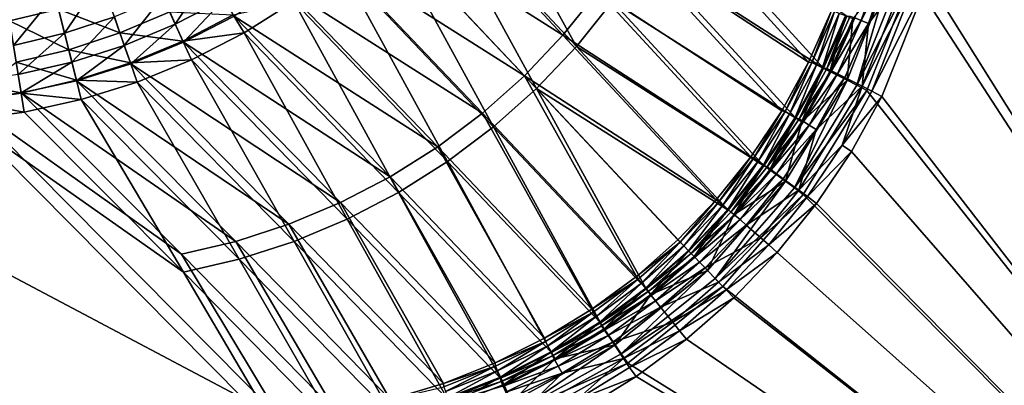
# Model space of a CAD drawing. Header units: metres. Extents: x 0 to 1050, y 0 to 700.
# Tile 29 of 50: x 823 to 972, y 81 to 136. Entities that reach past the tile are written whole.
import ezdxf

# ---------------------------------------------------------------- set-up
doc = ezdxf.new("R2010")
doc.units = ezdxf.units.M

msp = doc.modelspace()

# ---------------------------------------------------------------- linework, layer by layer
at = {"layer": 'None'}
for points in [[(1050, 0), (972.640808, 302.432587), (970.39093, 254.912476)], [(970.39093, 254.912476), (966.643555, 207.486954), (1050, 0)], [(1047, 3, -3), (969.176636, 207.534103, -3), (972.915222, 254.944244, -3)], [(966.643555, 207.486954), (961.402527, 160.203201), (1050, 0)], [(963.947815, 160.265106, -3), (969.176636, 207.534103, -3), (1047, 3, -3)], [(884.031738, 156.208832, -304.111877), (889.51825, 163.170898, -303.954651), (906.932983, 131.746323, -158.443451)], [(906.932983, 131.746323, -158.443451), (889.51825, 163.170898, -303.954651), (912.397888, 138.538864, -158.197037)], [(1050, 0), (961.402527, 160.203201), (957.566284, 142.198288)], [(960.010254, 141.763565, -3), (963.947815, 160.265106, -3), (1047, 3, -3)], [(881.82666, 158.145981, -303.438507), (875.920898, 151.848206, -303.488831), (904.906067, 133.467529, -156.609222)], [(881.82666, 158.145981, -303.438507), (904.906067, 133.467529, -156.609222), (910.211548, 140.061142, -156.370071)], [(877.973877, 149.750061, -304.164368), (884.031738, 156.208832, -304.111877), (900.926147, 125.426575, -158.525986)], [(900.926147, 125.426575, -158.525986), (884.031738, 156.208832, -304.111877), (906.932983, 131.746323, -158.443451)], [(914.954468, 147.067368, -155.973633), (941.964844, 129.369141, -7.911007), (919.098145, 154.439926, -155.421707)], [(921.551208, 153.35141, -157.219925), (944.222229, 128.456985, -10.910807), (917.283264, 145.756454, -157.788589)], [(941.964844, 129.369141, -7.911007), (945.391174, 137.032654, -7.978573), (919.098145, 154.439926, -155.421707)], [(947.751221, 136.352722, -10.978406), (944.222229, 128.456985, -10.910807), (921.551208, 153.35141, -157.219925)], [(875.920898, 151.848206, -303.488831), (869.496277, 146.080688, -303.43866), (899.074585, 127.33284, -156.689346)], [(875.920898, 151.848206, -303.488831), (899.074585, 127.33284, -156.689346), (904.906067, 133.467529, -156.609222)], [(871.384949, 143.834, -304.112061), (877.973877, 149.750061, -304.164368), (894.417114, 119.625397, -158.443451)], [(894.417114, 119.625397, -158.443451), (877.973877, 149.750061, -304.164368), (900.926147, 125.426575, -158.525986)], [(869.496277, 146.080688, -303.43866), (862.603699, 140.888397, -303.288361), (892.755737, 121.70153, -156.609222)], [(869.496277, 146.080688, -303.43866), (892.755737, 121.70153, -156.609222), (899.074585, 127.33284, -156.689346)], [(910.211548, 140.061142, -156.370071), (937.913269, 122.056129, -7.857856), (914.954468, 147.067368, -155.973633)], [(917.283264, 145.756454, -157.788589), (940.049011, 120.922302, -10.857621), (912.397888, 138.538864, -158.197037)], [(937.913269, 122.056129, -7.857856), (941.964844, 129.369141, -7.911007), (914.954468, 147.067368, -155.973633)], [(944.222229, 128.456985, -10.910807), (940.049011, 120.922302, -10.857621), (917.283264, 145.756454, -157.788589)], [(828.761414, 137.386963, -331.163452), (821.376709, 135.596359, -330.851837), (820.145691, 143.244614, -338.497833)], [(851.540955, 142.962875, -321.718048), (844.507751, 139.276535, -321.492889), (846.380798, 135.089615, -312.399323)], [(853.786316, 138.936813, -312.685913), (851.540955, 142.962875, -321.718048), (846.380798, 135.089615, -312.399323)], [(864.305237, 138.500076, -303.955017), (871.384949, 143.834, -304.112061), (887.452942, 114.380951, -158.197037)], [(887.452942, 114.380951, -158.197037), (871.384949, 143.834, -304.112061), (894.417114, 119.625397, -158.443451)], [(947.809387, 126.65036, -0.572856), (949.282349, 125.915207, -0.144574), (954.350098, 143.211624, -0.585652)], [(947.809387, 126.65036, -0.572856), (954.350098, 143.211624, -0.585652), (948.678711, 135.888168, -2.2476)], [(949.901428, 135.665924, -6.434474), (948.965149, 136.037537, -7.813604), (952.769165, 143.993393, -6.473814)], [(949.282349, 125.915207, -0.144574), (955.942261, 142.730133, -0.147841), (954.350098, 143.211624, -0.585652)], [(949.282349, 125.915207, -0.144574), (957.566284, 142.198288), (955.942261, 142.730133, -0.147841)], [(949.901428, 135.665924, -6.434474), (952.769165, 143.993393, -6.473814), (953.944458, 143.638245, -5.273922)], [(951.040955, 135.213623, -5.24755), (949.901428, 135.665924, -6.434474), (953.944458, 143.638245, -5.273922)], [(950.069946, 125.744583, -3.572839), (951.040955, 135.213623, -5.24755), (956.794128, 142.77713, -3.585643)], [(956.794128, 142.77713, -3.585643), (958.386414, 142.295975, -3.147839), (950.069946, 125.744583, -3.572839)], [(951.040955, 135.213623, -5.24755), (953.944458, 143.638245, -5.273922), (956.794128, 142.77713, -3.585643)], [(835.228455, 141.910965, -329.457825), (828.207886, 139.589478, -329.203278), (829.678467, 133.736084, -320.860107)], [(837.205811, 136.196274, -321.206238), (835.228455, 141.910965, -329.457825), (829.678467, 133.736084, -320.860107)], [(950.761108, 125.094315), (957.566284, 142.198288), (949.282349, 125.915207, -0.144574)], [(958.386414, 142.295975, -3.147839), (951.54303, 125.009689, -3.14457), (950.069946, 125.744583, -3.572839)], [(957.566284, 142.198288), (950.761108, 125.094315), (1050, 0)], [(958.386414, 142.295975, -3.147839), (960.010254, 141.763565, -3), (951.54303, 125.009689, -3.14457)], [(960.010254, 141.763565, -3), (953.021057, 124.187347, -3), (951.54303, 125.009689, -3.14457)], [(953.021057, 124.187347, -3), (960.010254, 141.763565, -3), (1047, 3, -3)], [(838.044067, 133.774918, -322.766541), (828.761414, 137.386963, -331.163452), (835.967834, 139.77533, -331.430725)], [(845.550781, 136.945755, -323.067535), (838.044067, 133.774918, -322.766541), (835.967834, 139.77533, -331.430725)], [(862.603699, 140.888397, -303.288361), (855.298035, 136.310974, -303.039703), (885.995056, 116.610611, -156.370071)], [(862.603699, 140.888397, -303.288361), (885.995056, 116.610611, -156.370071), (892.755737, 121.70153, -156.609222)], [(904.906067, 133.467529, -156.609222), (933.245239, 115.109085, -7.819674), (910.211548, 140.061142, -156.370071)], [(933.245239, 115.109085, -7.819674), (937.913269, 122.056129, -7.857856), (910.211548, 140.061142, -156.370071)], [(828.207886, 139.589478, -329.203278), (821.013977, 137.851059, -328.906525), (821.971375, 131.90715, -320.456909)], [(829.678467, 133.736084, -320.860107), (828.207886, 139.589478, -329.203278), (821.971375, 131.90715, -320.456909)], [(844.507751, 139.276535, -321.492889), (837.205811, 136.196274, -321.206238), (838.695435, 131.890366, -312.034821)], [(846.380798, 135.089615, -312.399323), (844.507751, 139.276535, -321.492889), (838.695435, 131.890366, -312.034821)], [(846.380798, 135.089615, -312.399323), (847.637329, 132.382278, -302.695007), (853.786316, 138.936813, -312.685913)], [(847.637329, 132.382278, -302.695007), (855.298035, 136.310974, -303.039703), (853.786316, 138.936813, -312.685913)], [(864.305237, 138.500076, -303.955017), (856.77533, 133.787689, -303.693207), (855.138977, 136.511597, -313.82019)], [(856.77533, 133.787689, -303.693207), (864.305237, 138.500076, -303.955017), (880.082458, 109.729446, -157.788589)], [(880.082458, 109.729446, -157.788589), (864.305237, 138.500076, -303.955017), (887.452942, 114.380951, -158.197037)], [(912.397888, 138.538864, -158.197037), (935.240479, 113.764648, -10.819419), (906.932983, 131.746323, -158.443451)], [(940.049011, 120.922302, -10.857621), (935.240479, 113.764648, -10.819419), (912.397888, 138.538864, -158.197037)], [(830.305481, 131.240891, -322.403107), (821.376709, 135.596359, -330.851837), (828.761414, 137.386963, -331.163452)], [(838.044067, 133.774918, -322.766541), (830.305481, 131.240891, -322.403107), (828.761414, 137.386963, -331.163452)], [(847.517517, 132.549484, -313.519287), (838.044067, 133.774918, -322.766541), (845.550781, 136.945755, -323.067535)], [(855.138977, 136.511597, -313.82019), (847.517517, 132.549484, -313.519287), (845.550781, 136.945755, -323.067535)], [(945.391174, 137.032654, -7.978573), (941.964844, 129.369141, -7.911007), (942.486145, 129.307236, -6.289918)], [(945.898743, 136.992096, -6.346247), (945.391174, 137.032654, -7.978573), (942.486145, 129.307236, -6.289918)], [(945.898743, 136.992096, -6.346247), (942.486145, 129.307236, -6.289918), (943.168396, 128.966721, -4.769401)], [(943.168396, 128.966721, -4.769401), (946.603088, 136.712463, -4.813706), (945.898743, 136.992096, -6.346247)], [(830.305481, 131.240891, -322.403107), (822.382019, 129.355255, -321.979767), (821.376709, 135.596359, -330.851837)], [(837.205811, 136.196274, -321.206238), (829.678467, 133.736084, -320.860107), (830.779419, 129.353683, -311.595123)], [(838.695435, 131.890366, -312.034821), (837.205811, 136.196274, -321.206238), (830.779419, 129.353683, -311.595123)], [(856.77533, 133.787689, -303.693207), (847.517517, 132.549484, -313.519287), (855.138977, 136.511597, -313.82019)], [(855.298035, 136.310974, -303.039703), (847.637329, 132.382278, -302.695007), (878.840027, 112.095245, -155.973633)], [(855.298035, 136.310974, -303.039703), (878.840027, 112.095245, -155.973633), (885.995056, 116.610611, -156.370071)], [(944.070984, 128.516235, -3.401987), (946.603088, 136.712463, -4.813706), (943.168396, 128.966721, -4.769401)], [(944.070984, 128.516235, -3.401987), (947.539307, 136.340683, -3.434549), (946.603088, 136.712463, -4.813706)], [(945.166504, 127.969452, -2.225782), (947.539307, 136.340683, -3.434549), (944.070984, 128.516235, -3.401987)], [(944.222229, 128.456985, -10.910807), (947.751221, 136.352722, -10.978406), (944.746277, 128.400558, -9.289756)], [(944.746277, 128.400558, -9.289756), (947.751221, 136.352722, -10.978406), (948.260803, 136.317032, -9.346116)], [(944.746277, 128.400558, -9.289756), (948.260803, 136.317032, -9.346116), (948.965149, 136.037537, -7.813604)], [(945.428589, 128.06015, -7.769273), (944.746277, 128.400558, -9.289756), (948.965149, 136.037537, -7.813604)], [(945.166504, 127.969452, -2.225782), (948.678711, 135.888168, -2.2476), (947.539307, 136.340683, -3.434549)], [(947.809387, 126.65036, -0.572856), (948.678711, 135.888168, -2.2476), (945.166504, 127.969452, -2.225782)], [(945.428589, 128.06015, -7.769273), (948.965149, 136.037537, -7.813604), (949.901428, 135.665924, -6.434474)], [(946.331299, 127.60981, -6.401894), (945.428589, 128.06015, -7.769273), (949.901428, 135.665924, -6.434474)], [(946.331299, 127.60981, -6.401894), (949.901428, 135.665924, -6.434474), (951.040955, 135.213623, -5.24755)], [(839.608154, 129.253708, -313.136566), (830.305481, 131.240891, -322.403107), (838.044067, 133.774918, -322.766541)], [(847.517517, 132.549484, -313.519287), (839.608154, 129.253708, -313.136566), (838.044067, 133.774918, -322.766541)], [(838.695435, 131.890366, -312.034821), (839.681458, 129.129745, -302.256531), (846.380798, 135.089615, -312.399323)], [(839.681458, 129.129745, -302.256531), (847.637329, 132.382278, -302.695007), (846.380798, 135.089615, -312.399323)], [(856.77533, 133.787689, -303.693207), (848.852661, 129.732956, -303.328522), (847.517517, 132.549484, -313.519287)], [(848.852661, 129.732956, -303.328522), (856.77533, 133.787689, -303.693207), (872.354614, 105.707123, -157.219925)], [(872.354614, 105.707123, -157.219925), (856.77533, 133.787689, -303.693207), (880.082458, 109.729446, -157.788589)], [(947.42688, 127.06321, -5.225719), (946.331299, 127.60981, -6.401894), (951.040955, 135.213623, -5.24755)], [(947.42688, 127.06321, -5.225719), (951.040955, 135.213623, -5.24755), (950.069946, 125.744583, -3.572839)], [(829.678467, 133.736084, -320.860107), (821.971375, 131.90715, -320.456909), (822.683655, 127.490753, -311.083496)], [(830.779419, 129.353683, -311.595123), (829.678467, 133.736084, -320.860107), (822.683655, 127.490753, -311.083496)], [(848.852661, 129.732956, -303.328522), (839.608154, 129.253708, -313.136566), (847.517517, 132.549484, -313.519287)], [(847.637329, 132.382278, -302.695007), (839.681458, 129.129745, -302.256531), (871.338196, 108.190582, -155.421707)], [(847.637329, 132.382278, -302.695007), (871.338196, 108.190582, -155.421707), (878.840027, 112.095245, -155.973633)], [(899.074585, 127.33284, -156.689346), (928.017395, 108.611458, -7.796795), (904.906067, 133.467529, -156.609222)], [(928.017395, 108.611458, -7.796795), (933.245239, 115.109085, -7.819674), (904.906067, 133.467529, -156.609222)], [(831.461487, 126.639374, -312.674896), (822.382019, 129.355255, -321.979767), (830.305481, 131.240891, -322.403107)], [(839.608154, 129.253708, -313.136566), (831.461487, 126.639374, -312.674896), (830.305481, 131.240891, -322.403107)], [(830.779419, 129.353683, -311.595123), (831.492615, 126.574982, -301.727722), (838.695435, 131.890366, -312.034821)], [(831.492615, 126.574982, -301.727722), (839.681458, 129.129745, -302.256531), (838.695435, 131.890366, -312.034821)], [(906.932983, 131.746323, -158.443451), (929.855103, 107.070023, -10.79653), (900.926147, 125.426575, -158.525986)], [(935.240479, 113.764648, -10.819419), (929.855103, 107.070023, -10.79653), (906.932983, 131.746323, -158.443451)], [(823.129883, 124.718033, -312.137695), (814.678833, 123.497925, -311.531067), (822.382019, 129.355255, -321.979767)], [(831.461487, 126.639374, -312.674896), (823.129883, 124.718033, -312.137695), (822.382019, 129.355255, -321.979767)], [(822.683655, 127.490753, -311.083496), (823.134155, 124.733688, -301.113281), (830.779419, 129.353683, -311.595123)], [(823.134155, 124.733688, -301.113281), (831.492615, 126.574982, -301.727722), (830.779419, 129.353683, -311.595123)], [(848.852661, 129.732956, -303.328522), (840.621216, 126.366791, -302.865814), (839.608154, 129.253708, -313.136566)], [(840.621216, 126.366791, -302.865814), (848.852661, 129.732956, -303.328522), (864.322083, 102.347107, -156.493988)], [(864.322083, 102.347107, -156.493988), (848.852661, 129.732956, -303.328522), (872.354614, 105.707123, -157.219925)], [(941.964844, 129.369141, -7.911007), (937.913269, 122.056129, -7.857856), (938.41803, 121.931969, -6.245563)], [(942.486145, 129.307236, -6.289918), (941.964844, 129.369141, -7.911007), (938.41803, 121.931969, -6.245563)], [(939.071838, 121.532578, -4.734535), (942.486145, 129.307236, -6.289918), (938.41803, 121.931969, -6.245563)], [(942.486145, 129.307236, -6.289918), (939.071838, 121.532578, -4.734535), (943.168396, 128.966721, -4.769401)], [(840.621216, 126.366791, -302.865814), (831.461487, 126.639374, -312.674896), (839.608154, 129.253708, -313.136566)], [(839.681458, 129.129745, -302.256531), (831.492615, 126.574982, -301.727722), (863.540527, 104.928795, -154.717117)], [(839.681458, 129.129745, -302.256531), (863.540527, 104.928795, -154.717117), (871.338196, 108.190582, -155.421707)], [(943.168396, 128.966721, -4.769401), (939.071838, 121.532578, -4.734535), (939.933594, 121.006203, -3.376378)], [(939.933594, 121.006203, -3.376378), (944.070984, 128.516235, -3.401987), (943.168396, 128.966721, -4.769401)], [(940.977295, 120.368698, -2.20863), (944.070984, 128.516235, -3.401987), (939.933594, 121.006203, -3.376378)], [(940.049011, 120.922302, -10.857621), (944.222229, 128.456985, -10.910807), (940.556519, 120.802917, -9.245374)], [(940.556519, 120.802917, -9.245374), (944.222229, 128.456985, -10.910807), (944.746277, 128.400558, -9.289756)], [(940.556519, 120.802917, -9.245374), (944.746277, 128.400558, -9.289756), (945.428589, 128.06015, -7.769273)], [(941.210327, 120.40361, -7.734386), (940.556519, 120.802917, -9.245374), (945.428589, 128.06015, -7.769273)], [(940.977295, 120.368698, -2.20863), (945.166504, 127.969452, -2.225782), (944.070984, 128.516235, -3.401987)], [(940.977295, 120.368698, -2.20863), (947.809387, 126.65036, -0.572856), (945.166504, 127.969452, -2.225782)], [(941.210327, 120.40361, -7.734386), (945.428589, 128.06015, -7.769273), (946.331299, 127.60981, -6.401894)], [(822.683655, 127.490753, -311.083496), (814.471497, 126.315277, -310.52121), (823.134155, 124.733688, -301.113281)], [(832.167358, 123.719719, -302.310089), (823.129883, 124.718033, -312.137695), (831.461487, 126.639374, -312.674896)], [(831.492615, 126.574982, -301.727722), (823.134155, 124.733688, -301.113281), (855.512695, 102.33004, -153.867004)], [(840.621216, 126.366791, -302.865814), (832.167358, 123.719719, -302.310089), (831.461487, 126.639374, -312.674896)], [(831.492615, 126.574982, -301.727722), (855.512695, 102.33004, -153.867004), (863.540527, 104.928795, -154.717117)], [(832.167358, 123.719719, -302.310089), (840.621216, 126.366791, -302.865814), (856.052368, 99.670189, -155.618118)], [(856.052368, 99.670189, -155.618118), (840.621216, 126.366791, -302.865814), (864.322083, 102.347107, -156.493988)], [(892.755737, 121.70153, -156.609222), (915.98468, 97.074516, -7.796763), (899.074585, 127.33284, -156.689346)], [(915.98468, 97.074516, -7.796763), (922.249084, 102.584038, -7.788944), (899.074585, 127.33284, -156.689346)], [(899.074585, 127.33284, -156.689346), (922.249084, 102.584038, -7.788944), (928.017395, 108.611458, -7.796795)], [(938.511414, 111.402702, -0.565025), (939.829041, 110.43383, -0.142577), (947.809387, 126.65036, -0.572856)], [(938.511414, 111.402702, -0.565025), (947.809387, 126.65036, -0.572856), (940.977295, 120.368698, -2.20863)], [(939.829041, 110.43383, -0.142577), (949.282349, 125.915207, -0.144574), (947.809387, 126.65036, -0.572856)], [(942.072144, 119.877365, -6.376269), (941.210327, 120.40361, -7.734386), (946.331299, 127.60981, -6.401894)], [(946.331299, 127.60981, -6.401894), (947.42688, 127.06321, -5.225719), (942.072144, 119.877365, -6.376269)], [(942.072144, 119.877365, -6.376269), (947.42688, 127.06321, -5.225719), (943.115967, 119.240013, -5.208557)], [(943.115967, 119.240013, -5.208557), (947.42688, 127.06321, -5.225719), (950.069946, 125.744583, -3.572839)], [(814.471497, 126.315277, -310.52121), (814.670166, 123.615669, -300.418884), (823.134155, 124.733688, -301.113281)], [(900.926147, 125.426575, -158.525986), (917.459412, 95.183228, -10.796497), (894.417114, 119.625397, -158.443451)], [(929.855103, 107.070023, -10.79653), (923.912842, 100.859818, -10.78867), (900.926147, 125.426575, -158.525986)], [(900.926147, 125.426575, -158.525986), (923.912842, 100.859818, -10.78867), (917.459412, 95.183228, -10.796497)], [(939.829041, 110.43383, -0.142577), (950.761108, 125.094315), (949.282349, 125.915207, -0.144574)], [(941.154602, 109.391922), (950.761108, 125.094315), (939.829041, 110.43383, -0.142577)], [(940.509766, 110.062843, -3.565003), (943.115967, 119.240013, -5.208557), (950.069946, 125.744583, -3.572839)], [(940.509766, 110.062843, -3.565003), (950.069946, 125.744583, -3.572839), (947.029419, 116.850655, -3.143408)], [(950.761108, 125.094315), (941.154602, 109.391922), (1050, 0)], [(950.069946, 125.744583, -3.572839), (951.54303, 125.009689, -3.14457), (947.029419, 116.850655, -3.143408)], [(951.54303, 125.009689, -3.14457), (953.021057, 124.187347, -3), (947.029419, 116.850655, -3.143408)], [(814.670166, 123.615669, -300.418884), (776.614746, 121.000076, -300.418884), (862.240601, 75.704041, -8.263499)], [(823.134155, 124.733688, -301.113281), (814.670166, 123.615669, -300.418884), (847.323914, 100.411476, -152.879562)], [(814.670166, 123.615669, -300.418884), (862.240601, 75.704041, -8.263499), (847.323914, 100.411476, -152.879562)], [(823.57312, 121.819252, -301.666443), (814.678833, 123.497925, -311.531067), (823.129883, 124.718033, -312.137695)], [(823.57312, 121.819252, -301.666443), (814.91095, 120.671349, -300.941956), (814.678833, 123.497925, -311.531067)], [(832.167358, 123.719719, -302.310089), (823.57312, 121.819252, -301.666443), (823.129883, 124.718033, -312.137695)], [(823.134155, 124.733688, -301.113281), (847.323914, 100.411476, -152.879562), (855.512695, 102.33004, -153.867004)], [(823.57312, 121.819252, -301.666443), (832.167358, 123.719719, -302.310089), (847.616882, 97.694046, -154.600739)], [(847.616882, 97.694046, -154.600739), (832.167358, 123.719719, -302.310089), (856.052368, 99.670189, -155.618118)], [(953.021057, 124.187347, -3), (948.43219, 115.907936, -3), (947.029419, 116.850655, -3.143408)], [(1047, 3, -3), (948.43219, 115.907936, -3), (953.021057, 124.187347, -3)], [(937.913269, 122.056129, -7.857856), (933.245239, 115.109085, -7.819674), (933.72583, 114.922089, -6.213499)], [(938.41803, 121.931969, -6.245563), (937.913269, 122.056129, -7.857856), (933.72583, 114.922089, -6.213499)], [(938.41803, 121.931969, -6.245563), (933.72583, 114.922089, -6.213499), (934.345093, 114.466606, -4.709346)], [(934.345093, 114.466606, -4.709346), (939.071838, 121.532578, -4.734535), (938.41803, 121.931969, -6.245563)], [(775.383179, 66.78186, -11.263518), (814.91095, 120.671349, -300.941956), (862.091431, 73.165131, -11.2635)], [(776.614746, 121.000076, -300.418884), (775.485535, 69.310524, -8.263518), (862.240601, 75.704041, -8.263499)], [(814.91095, 120.671349, -300.941956), (823.57312, 121.819252, -301.666443), (847.616882, 97.694046, -154.600739)], [(847.616882, 97.694046, -154.600739), (862.091431, 73.165131, -11.2635), (814.91095, 120.671349, -300.941956)], [(885.995056, 116.610611, -156.370071), (909.274597, 92.125526, -7.8197), (892.755737, 121.70153, -156.609222)], [(909.274597, 92.125526, -7.8197), (915.98468, 97.074516, -7.796763), (892.755737, 121.70153, -156.609222)], [(935.159119, 113.86792, -3.357886), (939.071838, 121.532578, -4.734535), (934.345093, 114.466606, -4.709346)], [(939.071838, 121.532578, -4.734535), (935.159119, 113.86792, -3.357886), (939.933594, 121.006203, -3.376378)], [(939.933594, 121.006203, -3.376378), (935.159119, 113.86792, -3.357886), (936.143555, 113.143929, -2.196251)], [(935.240479, 113.764648, -10.819419), (940.049011, 120.922302, -10.857621), (935.723694, 113.581612, -9.213289)], [(935.723694, 113.581612, -9.213289), (940.049011, 120.922302, -10.857621), (940.556519, 120.802917, -9.245374)], [(935.723694, 113.581612, -9.213289), (940.556519, 120.802917, -9.245374), (941.210327, 120.40361, -7.734386)], [(936.343018, 113.126198, -7.709181), (935.723694, 113.581612, -9.213289), (941.210327, 120.40361, -7.734386)], [(936.143555, 113.143929, -2.196251), (940.977295, 120.368698, -2.20863), (939.933594, 121.006203, -3.376378)], [(936.343018, 113.126198, -7.709181), (941.210327, 120.40361, -7.734386), (942.072144, 119.877365, -6.376269)], [(894.417114, 119.625397, -158.443451), (910.546692, 90.084152, -10.819446), (887.452942, 114.380951, -158.197037)], [(917.459412, 95.183228, -10.796497), (910.546692, 90.084152, -10.819446), (894.417114, 119.625397, -158.443451)], [(938.511414, 111.402702, -0.565025), (940.977295, 120.368698, -2.20863), (936.143555, 113.143929, -2.196251)], [(937.157104, 112.527611, -6.357765), (936.343018, 113.126198, -7.709181), (942.072144, 119.877365, -6.376269)], [(937.157104, 112.527611, -6.357765), (942.072144, 119.877365, -6.376269), (943.115967, 119.240013, -5.208557)], [(937.157104, 112.527611, -6.357765), (943.115967, 119.240013, -5.208557), (938.141663, 111.803749, -5.19617)], [(938.141663, 111.803749, -5.19617), (943.115967, 119.240013, -5.208557), (940.509766, 110.062843, -3.565003)], [(878.840027, 112.095245, -155.973633), (902.139465, 87.754631, -7.857841), (885.995056, 116.610611, -156.370071)], [(902.139465, 87.754631, -7.857841), (909.274597, 92.125526, -7.8197), (885.995056, 116.610611, -156.370071)], [(940.509766, 110.062843, -3.565003), (947.029419, 116.850655, -3.143408), (941.827454, 109.094154, -3.142572)], [(947.029419, 116.850655, -3.143408), (948.43219, 115.907936, -3), (941.827454, 109.094154, -3.142572)], [(933.245239, 115.109085, -7.819674), (928.017395, 108.611458, -7.796795), (928.445557, 108.335114, -6.19403)], [(933.72583, 114.922089, -6.213499), (933.245239, 115.109085, -7.819674), (928.445557, 108.335114, -6.19403)], [(933.72583, 114.922089, -6.213499), (928.445557, 108.335114, -6.19403), (929.024597, 107.827072, -4.69406)], [(933.72583, 114.922089, -6.213499), (929.024597, 107.827072, -4.69406), (934.345093, 114.466606, -4.709346)], [(934.345093, 114.466606, -4.709346), (929.024597, 107.827072, -4.69406), (929.784485, 107.160355, -3.346669)], [(929.784485, 107.160355, -3.346669), (935.159119, 113.86792, -3.357886), (934.345093, 114.466606, -4.709346)], [(948.43219, 115.907936, -3), (943.152405, 108.051178, -3), (941.827454, 109.094154, -3.142572)], [(943.152405, 108.051178, -3), (948.43219, 115.907936, -3), (1047, 3, -3)], [(887.452942, 114.380951, -158.197037), (903.196106, 85.580727, -10.857605), (880.082458, 109.729446, -157.788589)], [(910.546692, 90.084152, -10.819446), (903.196106, 85.580727, -10.857605), (887.452942, 114.380951, -158.197037)], [(930.702698, 106.35482, -2.188746), (935.159119, 113.86792, -3.357886), (929.784485, 107.160355, -3.346669)], [(929.855103, 107.070023, -10.79653), (935.240479, 113.764648, -10.819419), (930.285095, 106.795906, -9.193808)], [(930.285095, 106.795906, -9.193808), (935.240479, 113.764648, -10.819419), (935.723694, 113.581612, -9.213289)], [(930.285095, 106.795906, -9.193808), (935.723694, 113.581612, -9.213289), (936.343018, 113.126198, -7.709181)], [(930.864197, 106.28791, -7.693885), (930.285095, 106.795906, -9.193808), (936.343018, 113.126198, -7.709181)], [(935.159119, 113.86792, -3.357886), (930.702698, 106.35482, -2.188746), (936.143555, 113.143929, -2.196251)], [(930.702698, 106.35482, -2.188746), (938.511414, 111.402702, -0.565025), (936.143555, 113.143929, -2.196251)], [(930.864197, 106.28791, -7.693885), (936.343018, 113.126198, -7.709181), (937.157104, 112.527611, -6.357765)], [(871.338196, 108.190582, -155.421707), (894.666565, 84.015602, -7.911008), (878.840027, 112.095245, -155.973633)], [(894.666565, 84.015602, -7.911008), (902.139465, 87.754631, -7.857841), (878.840027, 112.095245, -155.973633)], [(931.624207, 105.621262, -6.346541), (930.864197, 106.28791, -7.693885), (937.157104, 112.527611, -6.357765)], [(931.624207, 105.621262, -6.346541), (937.157104, 112.527611, -6.357765), (938.141663, 111.803749, -5.19617)], [(931.624207, 105.621262, -6.346541), (938.141663, 111.803749, -5.19617), (932.54248, 104.815834, -5.18866)], [(932.54248, 104.815834, -5.18866), (938.141663, 111.803749, -5.19617), (940.509766, 110.062843, -3.565003)], [(926.723328, 97.943321, -0.562368), (938.511414, 111.402702, -0.565025), (930.702698, 106.35482, -2.188746)], [(926.723328, 97.943321, -0.562368), (927.852905, 96.765564, -0.141902), (938.511414, 111.402702, -0.565025)], [(927.852905, 96.765564, -0.141902), (939.829041, 110.43383, -0.142577), (938.511414, 111.402702, -0.565025)], [(927.852905, 96.765564, -0.141902), (941.154602, 109.391922), (939.829041, 110.43383, -0.142577)], [(932.54248, 104.815834, -5.18866), (940.509766, 110.062843, -3.565003), (934.74939, 102.880226, -3.563015)], [(934.74939, 102.880226, -3.563015), (940.509766, 110.062843, -3.565003), (941.827454, 109.094154, -3.142572)], [(880.082458, 109.729446, -157.788589), (895.497498, 81.72831, -10.910805), (872.354614, 105.707123, -157.219925)], [(903.196106, 85.580727, -10.857605), (895.497498, 81.72831, -10.910805), (880.082458, 109.729446, -157.788589)], [(928.017395, 108.611458, -7.796795), (922.249084, 102.584038, -7.788944), (922.61322, 102.228577, -6.187459)], [(928.445557, 108.335114, -6.19403), (928.017395, 108.611458, -7.796795), (922.61322, 102.228577, -6.187459)], [(929.011841, 95.557205), (941.154602, 109.391922), (927.852905, 96.765564, -0.141902)], [(1050, 0), (941.154602, 109.391922), (929.011841, 95.557205)], [(941.827454, 109.094154, -3.142572), (935.976929, 101.803635, -3.142066), (934.74939, 102.880226, -3.563015)], [(941.827454, 109.094154, -3.142572), (943.152405, 108.051178, -3), (935.976929, 101.803635, -3.142066)], [(863.540527, 104.928795, -154.717117), (886.870361, 80.915413, -7.978595), (871.338196, 108.190582, -155.421707)], [(886.870361, 80.915413, -7.978595), (894.666565, 84.015602, -7.911008), (871.338196, 108.190582, -155.421707)], [(928.445557, 108.335114, -6.19403), (922.61322, 102.228577, -6.187459), (923.146851, 101.672226, -4.688902)], [(929.024597, 107.827072, -4.69406), (928.445557, 108.335114, -6.19403), (923.146851, 101.672226, -4.688902)], [(929.024597, 107.827072, -4.69406), (923.146851, 101.672226, -4.688902), (923.846741, 100.942482, -3.342886)], [(929.024597, 107.827072, -4.69406), (923.846741, 100.942482, -3.342886), (929.784485, 107.160355, -3.346669)], [(929.784485, 107.160355, -3.346669), (923.846741, 100.942482, -3.342886), (924.692139, 100.06105, -2.186216)], [(924.27771, 100.505058, -9.187231), (923.912842, 100.859818, -10.78867), (929.855103, 107.070023, -10.79653)], [(924.27771, 100.505058, -9.187231), (929.855103, 107.070023, -10.79653), (930.285095, 106.795906, -9.193808)], [(924.692139, 100.06105, -2.186216), (930.702698, 106.35482, -2.188746), (929.784485, 107.160355, -3.346669)], [(943.152405, 108.051178, -3), (937.219421, 100.675079, -3), (935.976929, 101.803635, -3.142066)], [(937.219421, 100.675079, -3), (943.152405, 108.051178, -3), (1047, 3, -3)], [(872.354614, 105.707123, -157.219925), (887.465759, 78.534149, -10.978426), (864.322083, 102.347107, -156.493988)], [(895.497498, 81.72831, -10.910805), (887.465759, 78.534149, -10.978426), (872.354614, 105.707123, -157.219925)], [(924.27771, 100.505058, -9.187231), (930.285095, 106.795906, -9.193808), (930.864197, 106.28791, -7.693885)], [(924.811401, 99.948738, -7.688724), (924.27771, 100.505058, -9.187231), (930.864197, 106.28791, -7.693885)], [(924.692139, 100.06105, -2.186216), (926.723328, 97.943321, -0.562368), (930.702698, 106.35482, -2.188746)], [(924.811401, 99.948738, -7.688724), (930.864197, 106.28791, -7.693885), (931.624207, 105.621262, -6.346541)], [(925.511353, 99.219048, -6.342755), (924.811401, 99.948738, -7.688724), (931.624207, 105.621262, -6.346541)], [(925.511353, 99.219048, -6.342755), (931.624207, 105.621262, -6.346541), (932.54248, 104.815834, -5.18866)], [(855.512695, 102.33004, -153.867004), (878.822021, 78.485413, -8.060449), (863.540527, 104.928795, -154.717117)], [(878.822021, 78.485413, -8.060449), (886.870361, 80.915413, -7.978595), (863.540527, 104.928795, -154.717117)], [(925.511353, 99.219048, -6.342755), (932.54248, 104.815834, -5.18866), (926.356812, 98.337692, -5.186128)], [(926.356812, 98.337692, -5.186128), (932.54248, 104.815834, -5.18866), (934.74939, 102.880226, -3.563015)], [(922.61322, 102.228577, -6.187459), (922.249084, 102.584038, -7.788944), (915.98468, 97.074516, -7.796763)], [(934.74939, 102.880226, -3.563015), (928.388123, 96.220154, -3.562345), (926.356812, 98.337692, -5.186128)], [(935.976929, 101.803635, -3.142066), (928.388123, 96.220154, -3.562345), (934.74939, 102.880226, -3.563015)], [(847.323914, 100.411476, -152.879562), (870.556396, 76.739311, -8.156161), (855.512695, 102.33004, -153.867004)], [(870.556396, 76.739311, -8.156161), (878.822021, 78.485413, -8.060449), (855.512695, 102.33004, -153.867004)], [(864.322083, 102.347107, -156.493988), (879.174194, 76.03054, -11.060328), (856.052368, 99.670189, -155.618118)], [(887.465759, 78.534149, -10.978426), (879.174194, 76.03054, -11.060328), (864.322083, 102.347107, -156.493988)], [(922.61322, 102.228577, -6.187459), (915.98468, 97.074516, -7.796763), (916.268738, 96.655998, -6.193985)], [(922.61322, 102.228577, -6.187459), (916.268738, 96.655998, -6.193985), (916.752197, 96.056282, -4.694024)], [(923.146851, 101.672226, -4.688902), (922.61322, 102.228577, -6.187459), (916.752197, 96.056282, -4.694024)], [(923.146851, 101.672226, -4.688902), (916.752197, 96.056282, -4.694024), (917.386658, 95.269188, -3.346642)], [(923.146851, 101.672226, -4.688902), (917.386658, 95.269188, -3.346642), (923.846741, 100.942482, -3.342886)], [(928.388123, 96.220154, -3.562345), (935.976929, 101.803635, -3.142066), (929.517822, 95.042511, -3.141896)], [(935.976929, 101.803635, -3.142066), (937.219421, 100.675079, -3), (929.517822, 95.042511, -3.141896)], [(847.323914, 100.411476, -152.879562), (862.240601, 75.704041, -8.263499), (870.556396, 76.739311, -8.156161)], [(856.052368, 99.670189, -155.618118), (870.658752, 74.231621, -11.156099), (847.616882, 97.694046, -154.600739)], [(879.174194, 76.03054, -11.060328), (870.658752, 74.231621, -11.156099), (856.052368, 99.670189, -155.618118)], [(923.846741, 100.942482, -3.342886), (917.386658, 95.269188, -3.346642), (918.153198, 94.318176, -2.188727)], [(917.459412, 95.183228, -10.796497), (923.912842, 100.859818, -10.78867), (924.27771, 100.505058, -9.187231)], [(917.742737, 94.764229, -9.193761), (917.459412, 95.183228, -10.796497), (924.27771, 100.505058, -9.187231)], [(924.811401, 99.948738, -7.688724), (917.742737, 94.764229, -9.193761), (924.27771, 100.505058, -9.187231)], [(918.226257, 94.164528, -7.693848), (917.742737, 94.764229, -9.193761), (924.811401, 99.948738, -7.688724)], [(923.846741, 100.942482, -3.342886), (918.153198, 94.318176, -2.188727), (924.692139, 100.06105, -2.186216)], [(924.692139, 100.06105, -2.186216), (918.153198, 94.318176, -2.188727), (926.723328, 97.943321, -0.562368)], [(925.511353, 99.219048, -6.342755), (918.226257, 94.164528, -7.693848), (924.811401, 99.948738, -7.688724)], [(937.219421, 100.675079, -3), (930.676819, 93.834274, -3), (929.517822, 95.042511, -3.141896)], [(1047, 3, -3), (930.676819, 93.834274, -3), (937.219421, 100.675079, -3)], [(918.226257, 94.164528, -7.693848), (925.511353, 99.219048, -6.342755), (918.860718, 93.377464, -6.346513)], [(918.860718, 93.377464, -6.346513), (925.511353, 99.219048, -6.342755), (926.356812, 98.337692, -5.186128)], [(926.356812, 98.337692, -5.186128), (919.627319, 92.426506, -5.188641), (918.860718, 93.377464, -6.346513)], [(928.388123, 96.220154, -3.562345), (919.627319, 92.426506, -5.188641), (926.356812, 98.337692, -5.186128)], [(870.658752, 74.231621, -11.156099), (862.091431, 73.165131, -11.2635), (847.616882, 97.694046, -154.600739)], [(915.98468, 97.074516, -7.796763), (909.274597, 92.125526, -7.8197), (916.268738, 96.655998, -6.193985)], [(916.268738, 96.655998, -6.193985), (909.274597, 92.125526, -7.8197), (909.467285, 91.654999, -6.213412)], [(916.268738, 96.655998, -6.193985), (909.467285, 91.654999, -6.213412), (909.896545, 91.017303, -4.709277)], [(916.752197, 96.056282, -4.694024), (916.268738, 96.655998, -6.193985), (909.896545, 91.017303, -4.709277)], [(918.153198, 94.318176, -2.188727), (912.783997, 86.726776, -0.565014), (926.723328, 97.943321, -0.562368)], [(926.723328, 97.943321, -0.562368), (912.783997, 86.726776, -0.565014), (913.697083, 85.369919, -0.142574)], [(927.852905, 96.765564, -0.141902), (926.723328, 97.943321, -0.562368), (913.697083, 85.369919, -0.142574)], [(913.697083, 85.369919, -0.142574), (929.011841, 95.557205), (927.852905, 96.765564, -0.141902)], [(910.460754, 90.179008, -3.357834), (916.752197, 96.056282, -4.694024), (909.896545, 91.017303, -4.709277)], [(916.752197, 96.056282, -4.694024), (910.460754, 90.179008, -3.357834), (917.386658, 95.269188, -3.346642)], [(917.386658, 95.269188, -3.346642), (910.460754, 90.179008, -3.357834), (911.143066, 89.165192, -2.196215)], [(910.546692, 90.084152, -10.819446), (917.459412, 95.183228, -10.796497), (917.742737, 94.764229, -9.193761)], [(917.386658, 95.269188, -3.346642), (911.143066, 89.165192, -2.196215), (918.153198, 94.318176, -2.188727)], [(914.682739, 84.002251), (929.011841, 95.557205), (913.697083, 85.369919, -0.142574)], [(929.011841, 95.557205), (914.682739, 84.002251), (1050, 0)], [(919.627319, 92.426506, -5.188641), (928.388123, 96.220154, -3.562345), (921.469543, 90.141075, -3.563009)], [(921.469543, 90.141075, -3.563009), (928.388123, 96.220154, -3.562345), (929.517822, 95.042511, -3.141896)], [(910.736938, 89.612183, -9.2132), (910.546692, 90.084152, -10.819446), (917.742737, 94.764229, -9.193761)], [(910.736938, 89.612183, -9.2132), (917.742737, 94.764229, -9.193761), (918.226257, 94.164528, -7.693848)], [(910.736938, 89.612183, -9.2132), (918.226257, 94.164528, -7.693848), (911.16626, 88.974487, -7.709109)], [(918.153198, 94.318176, -2.188727), (911.143066, 89.165192, -2.196215), (912.783997, 86.726776, -0.565014)], [(911.16626, 88.974487, -7.709109), (918.226257, 94.164528, -7.693848), (918.860718, 93.377464, -6.346513)], [(921.469543, 90.141075, -3.563009), (929.517822, 95.042511, -3.141896), (922.494202, 88.869873, -3.142064)], [(929.517822, 95.042511, -3.141896), (930.676819, 93.834274, -3), (922.494202, 88.869873, -3.142064)], [(930.676819, 93.834274, -3), (923.570313, 87.581497, -3), (922.494202, 88.869873, -3.142064)], [(923.570313, 87.581497, -3), (930.676819, 93.834274, -3), (1047, 3, -3)], [(918.860718, 93.377464, -6.346513), (911.730469, 88.136208, -6.357711), (911.16626, 88.974487, -7.709109)], [(919.627319, 92.426506, -5.188641), (911.730469, 88.136208, -6.357711), (918.860718, 93.377464, -6.346513)], [(911.730469, 88.136208, -6.357711), (919.627319, 92.426506, -5.188641), (912.412842, 87.122421, -5.196133)], [(912.412842, 87.122421, -5.196133), (919.627319, 92.426506, -5.188641), (921.469543, 90.141075, -3.563009)], [(909.274597, 92.125526, -7.8197), (902.139465, 87.754631, -7.857841), (909.467285, 91.654999, -6.213412)], [(909.467285, 91.654999, -6.213412), (902.139465, 87.754631, -7.857841), (902.267822, 87.259216, -6.24544)], [(909.467285, 91.654999, -6.213412), (902.267822, 87.259216, -6.24544), (902.639587, 86.589333, -4.734437)], [(909.896545, 91.017303, -4.709277), (909.467285, 91.654999, -6.213412), (902.639587, 86.589333, -4.734437)], [(902.639587, 86.589333, -4.734437), (903.129578, 85.706398, -3.376304), (909.896545, 91.017303, -4.709277)], [(903.129578, 85.706398, -3.376304), (910.460754, 90.179008, -3.357834), (909.896545, 91.017303, -4.709277)], [(903.722961, 84.636978, -2.20858), (910.460754, 90.179008, -3.357834), (903.129578, 85.706398, -3.376304)], [(903.196106, 85.580727, -10.857605), (910.546692, 90.084152, -10.819446), (910.736938, 89.612183, -9.2132)], [(903.321106, 85.083572, -9.245246), (903.196106, 85.580727, -10.857605), (910.736938, 89.612183, -9.2132)], [(903.321106, 85.083572, -9.245246), (910.736938, 89.612183, -9.2132), (911.16626, 88.974487, -7.709109)], [(910.460754, 90.179008, -3.357834), (903.722961, 84.636978, -2.20858), (911.143066, 89.165192, -2.196215)], [(912.412842, 87.122421, -5.196133), (921.469543, 90.141075, -3.563009), (914.053833, 84.684097, -3.564992)], [(914.053833, 84.684097, -3.564992), (921.469543, 90.141075, -3.563009), (922.494202, 88.869873, -3.142064)], [(902.139465, 87.754631, -7.857841), (894.666565, 84.015602, -7.911008), (902.267822, 87.259216, -6.24544)], [(911.16626, 88.974487, -7.709109), (903.692932, 84.413681, -7.734284), (903.321106, 85.083572, -9.245246)], [(911.730469, 88.136208, -6.357711), (903.692932, 84.413681, -7.734284), (911.16626, 88.974487, -7.709109)], [(903.692932, 84.413681, -7.734284), (911.730469, 88.136208, -6.357711), (904.182922, 83.530746, -6.376192)], [(911.143066, 89.165192, -2.196215), (903.722961, 84.636978, -2.20858), (912.783997, 86.726776, -0.565014)], [(904.182922, 83.530746, -6.376192), (911.730469, 88.136208, -6.357711), (912.412842, 87.122421, -5.196133)], [(914.053833, 84.684097, -3.564992), (922.494202, 88.869873, -3.142064), (914.966919, 83.327301, -3.142568)], [(922.494202, 88.869873, -3.142064), (923.570313, 87.581497, -3), (914.966919, 83.327301, -3.142568)], [(902.267822, 87.259216, -6.24544), (894.666565, 84.015602, -7.911008), (894.729309, 83.502281, -6.289768)], [(902.267822, 87.259216, -6.24544), (894.729309, 83.502281, -6.289768), (895.041077, 82.806389, -4.76928)], [(902.639587, 86.589333, -4.734437), (902.267822, 87.259216, -6.24544), (895.041077, 82.806389, -4.76928)], [(895.041077, 82.806389, -4.76928), (895.453491, 81.885788, -3.401897), (902.639587, 86.589333, -4.734437)], [(895.453491, 81.885788, -3.401897), (903.129578, 85.706398, -3.376304), (902.639587, 86.589333, -4.734437)], [(912.783997, 86.726776, -0.565014), (903.722961, 84.636978, -2.20858), (897.161804, 78.07283, -0.572838)], [(897.161804, 78.07283, -0.572838), (897.8349, 76.570526, -0.144568), (912.783997, 86.726776, -0.565014)], [(912.783997, 86.726776, -0.565014), (897.8349, 76.570526, -0.144568), (913.697083, 85.369919, -0.142574)], [(904.182922, 83.530746, -6.376192), (912.412842, 87.122421, -5.196133), (904.776306, 82.461342, -5.208504)], [(904.776306, 82.461342, -5.208504), (912.412842, 87.122421, -5.196133), (914.053833, 84.684097, -3.564992)], [(923.570313, 87.581497, -3), (915.953918, 81.96032, -3), (914.966919, 83.327301, -3.142568)], [(915.953918, 81.96032, -3), (923.570313, 87.581497, -3), (1047, 3, -3)], [(895.453491, 81.885788, -3.401897), (895.954163, 80.768417, -2.22572), (903.129578, 85.706398, -3.376304)], [(895.497498, 81.72831, -10.910805), (903.196106, 85.580727, -10.857605), (903.321106, 85.083572, -9.245246)], [(895.555969, 81.213058, -9.2896), (895.497498, 81.72831, -10.910805), (903.321106, 85.083572, -9.245246)], [(903.692932, 84.413681, -7.734284), (895.555969, 81.213058, -9.2896), (903.321106, 85.083572, -9.245246)], [(895.954163, 80.768417, -2.22572), (903.722961, 84.636978, -2.20858), (903.129578, 85.706398, -3.376304)], [(897.8349, 76.570526, -0.144568), (914.682739, 84.002251), (913.697083, 85.369919, -0.142574)], [(894.666565, 84.015602, -7.911008), (886.870361, 80.915413, -7.978595), (894.729309, 83.502281, -6.289768)], [(894.729309, 83.502281, -6.289768), (886.870361, 80.915413, -7.978595), (886.908813, 80.413147, -6.346083)], [(894.729309, 83.502281, -6.289768), (886.908813, 80.413147, -6.346083), (887.158813, 79.697784, -4.813575)], [(895.041077, 82.806389, -4.76928), (894.729309, 83.502281, -6.289768), (887.158813, 79.697784, -4.813575)], [(895.555969, 81.213058, -9.2896), (903.692932, 84.413681, -7.734284), (895.867737, 80.517159, -7.769148)], [(895.867737, 80.517159, -7.769148), (903.692932, 84.413681, -7.734284), (904.182922, 83.530746, -6.376192)], [(895.867737, 80.517159, -7.769148), (904.182922, 83.530746, -6.376192), (896.280212, 79.59655, -6.4018)], [(903.722961, 84.636978, -2.20858), (895.954163, 80.768417, -2.22572), (897.161804, 78.07283, -0.572838)], [(896.280212, 79.59655, -6.4018), (904.182922, 83.530746, -6.376192), (904.776306, 82.461342, -5.208504)], [(898.593384, 75.058807), (914.682739, 84.002251), (897.8349, 76.570526, -0.144568)], [(897.988464, 75.783615, -3.57282), (914.053833, 84.684097, -3.564992), (907.001038, 78.452049, -3.143403)], [(904.776306, 82.461342, -5.208504), (914.053833, 84.684097, -3.564992), (897.988464, 75.783615, -3.57282)], [(914.682739, 84.002251), (898.593384, 75.058807), (1050, 0)], [(907.001038, 78.452049, -3.143403), (914.053833, 84.684097, -3.564992), (914.966919, 83.327301, -3.142568)], [(914.966919, 83.327301, -3.142568), (915.953918, 81.96032, -3), (907.001038, 78.452049, -3.143403)], [(887.491211, 78.746857, -3.434451), (895.041077, 82.806389, -4.76928), (887.158813, 79.697784, -4.813575)], [(895.453491, 81.885788, -3.401897), (895.041077, 82.806389, -4.76928), (887.491211, 78.746857, -3.434451)], [(887.895813, 77.589546, -2.247532), (895.453491, 81.885788, -3.401897), (887.491211, 78.746857, -3.434451)], [(895.954163, 80.768417, -2.22572), (895.453491, 81.885788, -3.401897), (887.895813, 77.589546, -2.247532)], [(896.280212, 79.59655, -6.4018), (904.776306, 82.461342, -5.208504), (896.780762, 78.479179, -5.225655)], [(896.780762, 78.479179, -5.225655), (904.776306, 82.461342, -5.208504), (897.988464, 75.783615, -3.57282)], [(915.953918, 81.96032, -3), (907.884644, 77.011322, -3), (907.001038, 78.452049, -3.143403)], [(1047, 3, -3), (907.884644, 77.011322, -3), (915.953918, 81.96032, -3)], [(886.870361, 80.915413, -7.978595), (878.822021, 78.485413, -8.060449), (886.908813, 80.413147, -6.346083)], [(887.465759, 78.534149, -10.978426), (895.497498, 81.72831, -10.910805), (895.555969, 81.213058, -9.2896)], [(887.500305, 78.030495, -9.345947), (887.465759, 78.534149, -10.978426), (895.555969, 81.213058, -9.2896)], [(887.500305, 78.030495, -9.345947), (895.555969, 81.213058, -9.2896), (895.867737, 80.517159, -7.769148)], [(897.161804, 78.07283, -0.572838), (895.954163, 80.768417, -2.22572), (887.895813, 77.589546, -2.247532)]]:
    msp.add_3dface(points, dxfattribs=at)

doc.saveas('drawing.dxf')
